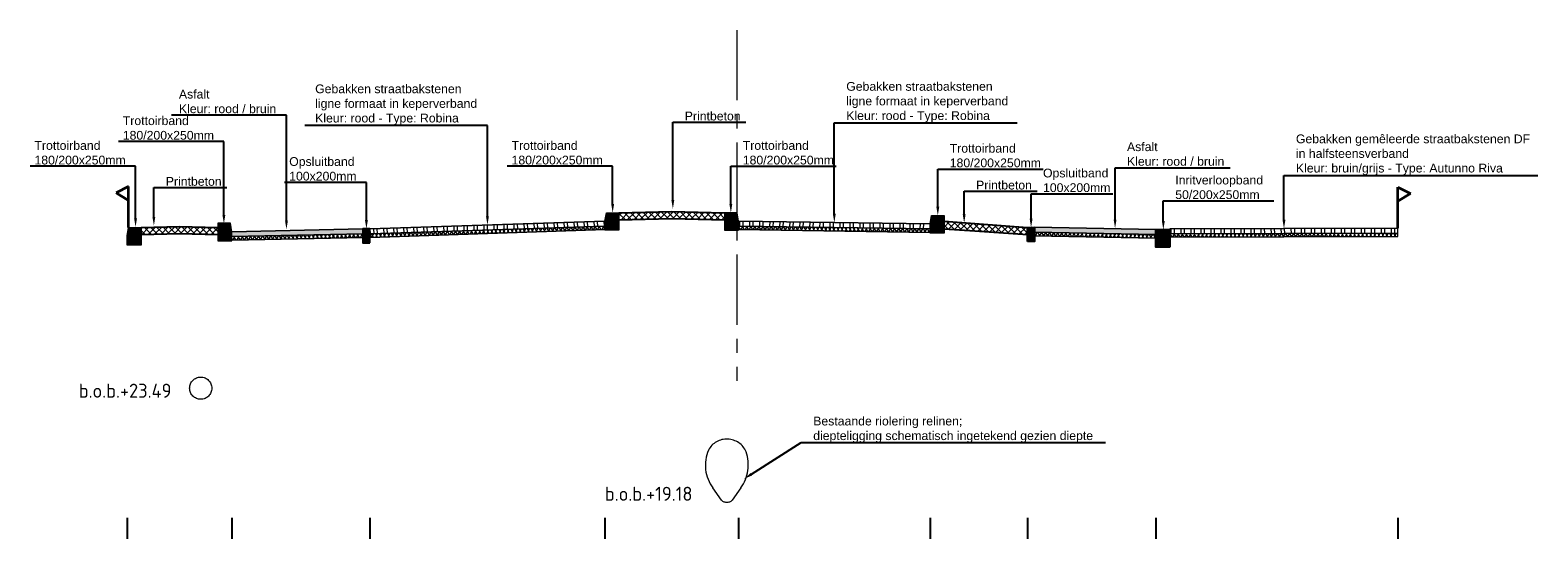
# Model space of a CAD drawing. Header units: metres. Extents: x 198530 to 198748, y 355169 to 355318.
# Tile 14 of 37: x 198571.69 to 198593.18, y 355241.5 to 355248.75. Entities that reach past the tile are written whole.
import ezdxf
from ezdxf import colors
from ezdxf.entities.mleader import LeaderData, LeaderLine
from ezdxf.math import Vec2, Vec3

# ---------------------------------------------------------------- set-up
doc = ezdxf.new("R2010")
doc.units = ezdxf.units.M
doc.linetypes.add('AM-AS', pattern=[16, 10, -2, 2, -2])
doc.linetypes.add('RI-GWA', pattern=[18.45, 6, -1.8, 1.75, -1.8, 1.75, -1.8, 1.75, -1.8])
doc.layers.get('Defpoints').update_dxf_attribs({"lineweight": 25})
for name, color, linetype, lineweight in [('B-WE-RI-GWA-BESTAANDE RIOLERING', 252, 'RI-GWA', 18), ('C3D-LABELS', 7, 'Continuous', 25), ('N-WE-AM-AS-G', 10, 'AM-AS', 18), ('N-WE-VH-TROTTOIRBAND 180 200', 7, 'RI-GWA', 18), ('N-WE-VH-TROTTOIRBAND 180 200-A', 252, 'RI-GWA', 18), ('N-WE-VH-VERHARDING_FUNDERING-G', 7, 'Continuous', 35), ('X-XX-AL-T25', 7, 'Continuous', 25)]:
    doc.layers.add(name, color=color, linetype=linetype, lineweight=lineweight)
doc.layers.add('N-WE-AL-DETAIL-G', color=7, linetype='Continuous')
doc.layers.add('N-WE-VH-VERHARDING_PRINTBETON-A', color=252, linetype='Continuous')
doc.styles.add('NLCS-ISO-M200-T25', font='NLCS-ISO.ttf', dxfattribs={"height": 0.5})
doc.styles.add('NLCS-ISO-M50-T25', font='NLCS-ISO.ttf', dxfattribs={"height": 0.125})
pattern_1 = [(60, (-3613.88653, -302.51122), (-0.0433012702, 0.025), []), (120, (-3613.88653, -302.51122), (-0.0433012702, -0.025), [])]

# ---------------------------------------------------------------- blocks, each defined once
blk = doc.blocks.new('Opsluitband_100x200')
at = {"layer": 'N-WE-AL-DETAIL-G'}
h = blk.add_hatch(color=252, dxfattribs=at)
h.dxf.hatch_style = 1
h.paths.add_polyline_path([(0.1, 0), (0, 0), (0, -0.2), (0.1, -0.2)])
blk.add_lwpolyline([(0, -0.2), (0, 0), (0.1, 0), (0.1, -0.2)], close=True)
blk = doc.blocks.new('*U108')
at = {"lineweight": 9}
h = blk.add_hatch(color=252, dxfattribs=at)
h.dxf.hatch_style = 1
h.paths.add_polyline_path([(0, 0), (-1.869, -0.047), (-1.869, -0.117), (0.001, -0.07)])
h = blk.add_hatch(dxfattribs=at)
h.set_pattern_fill('AVH-ASFALT', color=252, scale=0.05, pattern_type=2)
h.set_pattern_definition(pattern_1)
h.paths.add_polyline_path([(0.001, -0.07), (-1.869, -0.117), (-1.869, -0.167), (0.001, -0.12)])
for points in [[(0.001, -0.12), (-1.869, -0.167), (-1.87, -0.047), (0, 0)], [(0.001, -0.07), (-1.869, -0.117)]]:
    blk.add_lwpolyline(points, dxfattribs=at)
at = {"layer": 'Defpoints', "color": 6, "lineweight": 9}
for points in [[(0, 0), (-1.869, -0.047), (-1.869, -0.117), (0.001, -0.07)], [(0.001, -0.07), (-1.869, -0.117), (-1.869, -0.167), (0.001, -0.12)]]:
    blk.add_lwpolyline(points, close=True, dxfattribs=at)
blk = doc.blocks.new('*U84')
at = {"lineweight": 9}
h = blk.add_hatch(dxfattribs=at)
h.set_pattern_fill('ANSI32', color=252, scale=0.015, angle=47)
h.paths.add_polyline_path([(0, 0), (-3.351, -0.084), (-3.35, -0.154), (0.001, -0.07)])
h = blk.add_hatch(dxfattribs=at)
h.set_pattern_fill('AVH-ASFALT', color=252, scale=0.05, pattern_type=2)
h.set_pattern_definition(pattern_1)
h.paths.add_polyline_path([(0.001, -0.07), (-3.35, -0.154), (-3.35, -0.204), (0.001, -0.12)])
for points in [[(0.001, -0.12), (-3.35, -0.204), (-3.351, -0.084), (0, 0)], [(0.001, -0.07), (-3.35, -0.154)]]:
    blk.add_lwpolyline(points, dxfattribs=at)
at = {"layer": 'Defpoints', "color": 6, "lineweight": 9}
for points in [[(0, 0), (-3.351, -0.084), (-3.35, -0.154), (0.001, -0.07)], [(0.001, -0.07), (-3.35, -0.154), (-3.35, -0.204), (0.001, -0.12)]]:
    blk.add_lwpolyline(points, close=True, dxfattribs=at)
blk = doc.blocks.new('*U109')
at = {"lineweight": 9}
h = blk.add_hatch(color=252, dxfattribs=at)
h.dxf.hatch_style = 1
h.paths.add_polyline_path([(0, 0), (-1.73, -0.043), (-1.729, -0.113), (0.001, -0.07)])
h = blk.add_hatch(dxfattribs=at)
h.set_pattern_fill('AVH-ASFALT', color=252, scale=0.05, pattern_type=2)
h.set_pattern_definition(pattern_1)
h.paths.add_polyline_path([(0.001, -0.07), (-1.729, -0.113), (-1.729, -0.163), (0.001, -0.12)])
for points in [[(0.001, -0.12), (-1.729, -0.163), (-1.73, -0.043), (0, 0)], [(0.001, -0.07), (-1.729, -0.113)]]:
    blk.add_lwpolyline(points, dxfattribs=at)
at = {"layer": 'Defpoints', "color": 6, "lineweight": 9}
for points in [[(0, 0), (-1.73, -0.043), (-1.729, -0.113), (0.001, -0.07)], [(0.001, -0.07), (-1.729, -0.113), (-1.729, -0.163), (0.001, -0.12)]]:
    blk.add_lwpolyline(points, close=True, dxfattribs=at)
blk = doc.blocks.new('Inritverloopband_20x25')
at = {"layer": 'N-WE-AL-DETAIL-G'}
h = blk.add_hatch(color=252, dxfattribs=at)
h.dxf.hatch_style = 1
h.paths.add_polyline_path([(0.2, -0.25), (0, -0.25), (0, 0), (0.2, 0)])
blk.add_lwpolyline([(0.2, -0.25), (0, -0.25), (0, 0), (0.2, 0)], close=True)
blk.add_lwpolyline([(0.2, 0), (0.2, 0.01)])
blk = doc.blocks.new('*U85')
at = {"lineweight": 9}
h = blk.add_hatch(dxfattribs=at)
h.set_pattern_fill('ANSI32', color=252, scale=0.015, angle=47)
h.paths.add_polyline_path([(0, 0), (-3.249, -0.081), (-3.248, -0.151), (0.001, -0.07)])
h = blk.add_hatch(dxfattribs=at)
h.set_pattern_fill('AVH-ASFALT', color=252, scale=0.05, pattern_type=2)
h.set_pattern_definition(pattern_1)
h.paths.add_polyline_path([(0.001, -0.07), (-3.248, -0.151), (-3.248, -0.201), (0.001, -0.12)])
for points in [[(0.001, -0.12), (-3.248, -0.201), (-3.249, -0.081), (0, 0)], [(0.001, -0.07), (-3.248, -0.151)]]:
    blk.add_lwpolyline(points, dxfattribs=at)
at = {"layer": 'Defpoints', "color": 6, "lineweight": 9}
for points in [[(0, 0), (-3.249, -0.081), (-3.248, -0.151), (0.001, -0.07)], [(0.001, -0.07), (-3.248, -0.151), (-3.248, -0.201), (0.001, -0.12)]]:
    blk.add_lwpolyline(points, close=True, dxfattribs=at)
blk = doc.blocks.new('OBJ_Grens')
at = {"layer": 'N-WE-VH-VERHARDING_FUNDERING-G'}
for p, q in [((0, 0), (0, 0.586)), ((0, 0.586), (0.179, 0.496)), ((0.179, 0.496), (0, 0.386))]:
    blk.add_line(p, q, dxfattribs=at)
blk = doc.blocks.new('*U86')
at = {"lineweight": 9}
h = blk.add_hatch(dxfattribs=at)
h.set_pattern_fill('ANSI32', color=252, scale=0.015, angle=47)
h.paths.add_polyline_path([(0, 0), (-2.729, -0.068), (-2.729, -0.138), (0.001, -0.07)])
h = blk.add_hatch(dxfattribs=at)
h.set_pattern_fill('AVH-ASFALT', color=252, scale=0.05, pattern_type=2)
h.set_pattern_definition(pattern_1)
h.paths.add_polyline_path([(0.001, -0.07), (-2.729, -0.138), (-2.729, -0.188), (0.001, -0.12)])
for points in [[(0.001, -0.12), (-2.729, -0.188), (-2.729, -0.068), (0, 0)], [(0.001, -0.07), (-2.729, -0.138)]]:
    blk.add_lwpolyline(points, dxfattribs=at)
at = {"layer": 'Defpoints', "color": 6, "lineweight": 9}
for points in [[(0, 0), (-2.729, -0.068), (-2.729, -0.138), (0.001, -0.07)], [(0.001, -0.07), (-2.729, -0.138), (-2.729, -0.188), (0.001, -0.12)]]:
    blk.add_lwpolyline(points, close=True, dxfattribs=at)

msp = doc.modelspace()

# ---------------------------------------------------------------- hatches: boundary and pattern name
at = {"layer": 'N-WE-VH-TROTTOIRBAND 180 200-A'}
h = msp.add_hatch(color=256, dxfattribs=at)
h.dxf.hatch_style = 1
h.paths.add_polyline_path([(198579.902, 355246.152), (198580.082, 355246.152), (198580.082, 355245.902), (198579.882, 355245.902), (198579.882, 355246.032)])
h = msp.add_hatch(color=256, dxfattribs=at)
h.dxf.hatch_style = 1
h.paths.add_polyline_path([(198581.767, 355246.152), (198581.587, 355246.152), (198581.587, 355245.902), (198581.787, 355245.902), (198581.787, 355246.032)])
h = msp.add_hatch(color=256, dxfattribs=at)
h.dxf.hatch_style = 1
h.paths.add_polyline_path([(198584.537, 355246.112), (198584.717, 355246.112), (198584.717, 355245.862), (198584.517, 355245.862), (198584.517, 355245.992)])
h = msp.add_hatch(color=256, dxfattribs=at)
h.dxf.hatch_style = 1
h.paths.add_polyline_path([(198573.092, 355245.942), (198573.272, 355245.942), (198573.272, 355245.692), (198573.072, 355245.692), (198573.072, 355245.822)])
h = msp.add_hatch(color=256, dxfattribs=at)
h.dxf.hatch_style = 1
h.paths.add_polyline_path([(198574.542, 355246.002), (198574.362, 355246.002), (198574.362, 355245.752), (198574.562, 355245.752), (198574.562, 355245.882)])
at = {"layer": 'N-WE-VH-VERHARDING_PRINTBETON-A', "lineweight": 9}
h = msp.add_hatch(dxfattribs=at)
h.set_pattern_fill('ANSI37', color=256, scale=0.02)
h.set_pattern_definition([(45, (198567.433976, 355231.398595), (-0.04490128, 0.04490128), []), (135, (198567.433976, 355231.398595), (-0.04490128, -0.04490128), [])])
h.paths.add_polyline_path([(198581.587, 355246.152), (198580.835, 355246.171), (198580.082, 355246.152), (198580.083, 355246.052), (198580.835, 355246.071), (198581.587, 355246.052)])
h = msp.add_hatch(dxfattribs=at)
h.set_pattern_fill('ANSI37', color=256, scale=0.02)
h.set_pattern_definition([(45, (198560.416475, 355231.18341), (-0.04490128, 0.04490128), []), (135, (198560.416475, 355231.18341), (-0.04490128, -0.04490128), [])])
h.paths.add_polyline_path([(198574.362, 355245.942), (198573.817, 355245.955), (198573.272, 355245.942), (198573.272, 355245.842), (198573.817, 355245.855), (198574.362, 355245.842)])
h = msp.add_hatch(dxfattribs=at)
h.set_pattern_fill('ANSI37', color=256, scale=0.02)
h.set_pattern_definition([(45, (198571.753976, 355231.188595), (-0.04490128, 0.04490128), []), (135, (198571.753976, 355231.188595), (-0.04490128, -0.04490128), [])])
h.paths.add_polyline_path([(198585.907, 355245.942), (198585.157, 355245.998), (198584.722, 355246.031), (198584.721, 355245.924), (198585.155, 355245.896), (198585.907, 355245.842)])

# ---------------------------------------------------------------- linework, layer by layer
at = {"layer": 'B-WE-RI-GWA-BESTAANDE RIOLERING'}
msp.add_lwpolyline([(198581.542, 355242.057), (198581.421, 355242.23, -0.266628), (198581.357, 355242.77, -0.62829), (198581.894, 355242.746, -0.238625), (198581.819, 355242.23), (198581.698, 355242.057, -0.38881)], format="xyb", close=True, dxfattribs=at)
msp.add_circle((198574.12, 355243.652), 0.158, dxfattribs=at)
at = {"layer": 'C3D-LABELS', "color": 7, "linetype": 'Continuous', "lineweight": 25}
for p, q in [((198573.072, 355241.805), (198573.072, 355241.505)), ((198574.562, 355241.805), (198574.562, 355241.505)), ((198576.532, 355241.805), (198576.532, 355241.505)), ((198579.882, 355241.805), (198579.882, 355241.505)), ((198581.787, 355241.805), (198581.787, 355241.505)), ((198584.517, 355241.805), (198584.517, 355241.505)), ((198585.907, 355241.805), (198585.907, 355241.505)), ((198587.737, 355241.805), (198587.737, 355241.505)), ((198591.187, 355241.805), (198591.187, 355241.505))]:
    msp.add_line(p, q, dxfattribs=at)
at = {"layer": 'N-WE-AL-DETAIL-G'}
for points in [[(198580.082, 355246.152), (198580.835, 355246.171), (198581.587, 355246.152)], [(198580.082, 355246.052), (198580.835, 355246.071), (198581.587, 355246.052)], [(198573.272, 355245.942), (198573.817, 355245.955), (198574.362, 355245.942)], [(198573.272, 355245.842), (198573.817, 355245.855), (198574.362, 355245.842)], [(198584.717, 355246.032), (198585.155, 355245.998), (198585.907, 355245.942)], [(198584.717, 355245.925), (198585.155, 355245.896), (198585.907, 355245.842)]]:
    msp.add_lwpolyline(points, dxfattribs=at)
at = {"layer": 'N-WE-AM-AS-G', "ltscale": 0.1}
msp.add_lwpolyline([(198581.76, 355248.755), (198581.76, 355243.755)], dxfattribs=at)
at = {"layer": 'N-WE-VH-TROTTOIRBAND 180 200'}
for points in [[(198579.902, 355246.152), (198580.082, 355246.152), (198580.082, 355245.902), (198579.882, 355245.902), (198579.882, 355246.032)], [(198581.767, 355246.152), (198581.587, 355246.152), (198581.587, 355245.902), (198581.787, 355245.902), (198581.787, 355246.032)], [(198584.537, 355246.112), (198584.717, 355246.112), (198584.717, 355245.862), (198584.517, 355245.862), (198584.517, 355245.992)], [(198573.092, 355245.942), (198573.272, 355245.942), (198573.272, 355245.692), (198573.072, 355245.692), (198573.072, 355245.822)], [(198574.542, 355246.002), (198574.362, 355246.002), (198574.362, 355245.752), (198574.562, 355245.752), (198574.562, 355245.882)]]:
    msp.add_lwpolyline(points, close=True, dxfattribs=at)

# ---------------------------------------------------------------- block references
at = {"layer": 'N-WE-AL-DETAIL-G', "xscale": -1}
msp.add_blockref('OBJ_Grens', (198573.092, 355245.942), dxfattribs=at)
at = {"layer": 'N-WE-AL-DETAIL-G'}
for name, p in [('OBJ_Grens', (198591.187, 355245.932)), ('Inritverloopband_20x25', (198587.737, 355245.912))]:
    msp.add_blockref(name, p, dxfattribs=at)
at = {"layer": 'N-WE-AL-DETAIL-G', "xscale": -1}
for name, p, rotation in [('*U108', (198574.562, 355245.882), 2.657487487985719), ('Opsluitband_100x200', (198576.532, 355245.922), 359.9997513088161), ('*U86', (198581.787, 355246.032), 0.5926576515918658)]:
    msp.add_blockref(name, p, dxfattribs=dict(at, rotation=rotation))
at = {"layer": 'N-WE-AL-DETAIL-G'}
for name, p, rotation in [('*U84', (198579.882, 355246.032), 0.4485857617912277), ('Opsluitband_100x200', (198585.907, 355245.942), 0.0002486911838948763), ('*U109', (198587.737, 355245.912), 357.4920651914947), ('*U85', (198591.187, 355245.932), 358.7371870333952)]:
    msp.add_blockref(name, p, dxfattribs=dict(at, rotation=rotation))

# ---------------------------------------------------------------- texts
at = {"layer": 'B-WE-RI-GWA-BESTAANDE RIOLERING', "char_height": 0.2, "attachment_point": 1, "style": 'NLCS-ISO-M200-T25'}
for s, insert in [('b.o.b.+23.49', (198572.381, 355243.716)), ('b.o.b.+19.18', (198579.881, 355242.247))]:
    msp.add_mtext_dynamic_manual_height_columns(s, width=1.70356, gutter_width=2.5, heights=[0.543], dxfattribs=dict(at, insert=insert))

# ---------------------------------------------------------------- leaders
at = {"layer": 'X-XX-AL-T25'}
ml = msp.add_multileader_mtext('Standard', dxfattribs=at)
ml.set_content('{\\fArial|b0|i0|c0|p34;Gebakken straatbakstenen \\Pligne formaat in keperverband\\PKleur: rood - Type: Robina}', color=256, style='NLCS-ISO-M50-T25')
ml.set_leader_properties(color=256, linetype='ByLayer', lineweight=-1)
ml.build(insert=Vec2(0, 0))
ml.multileader.update_dxf_attribs({"text_left_attachment_type": 5, "text_right_attachment_type": 5, "dogleg_length": 0.125, "arrow_head_size": 0.125})
ctx = ml.context
ctx.base_point, ctx.char_height, ctx.arrow_head_size, ctx.landing_gap_size, ctx.plane_origin = Vec3(198583.277, 355247.433), 0.125, 0.125, 0.045, Vec3(198583.671, 355246.36)
ctx.left_attachment, ctx.right_attachment = 5, 5
notes = []
notes.append((ctx, [(0, (1, 1, 0), (198583.152, 355247.433), (1, 0), 0.125, [(0, [(198583.152, 355246.012)], 0, [])])]))
ctx.mtext.insert, ctx.mtext.flow_direction = Vec3(198583.322, 355248.016), 5
ml = msp.add_multileader_mtext('Standard', dxfattribs=at)
ml.set_content('{\\fArial|b0|i0|c0|p34;Asfalt\\PKleur: rood / bruin}', color=256, style='NLCS-ISO-M50-T25')
ml.set_leader_properties(color=256, linetype='ByLayer', lineweight=-1)
ml.build(insert=Vec2(0, 0))
ml.multileader.update_dxf_attribs({"text_left_attachment_type": 5, "text_right_attachment_type": 5, "dogleg_length": 0.125, "arrow_head_size": 0.125})
ctx = ml.context
ctx.base_point, ctx.char_height, ctx.arrow_head_size, ctx.landing_gap_size, ctx.plane_origin = Vec3(198573.764, 355247.542), 0.125, 0.125, 0.045, Vec3(198575.861, 355246.281)
ctx.left_attachment, ctx.right_attachment = 5, 5
notes.append((ctx, [(1, (1, 1, 0), (198575.342, 355247.542), (-1, 0), 0.125, [(0, [(198575.342, 355245.916)], 0, [])])]))
ctx.mtext.insert, ctx.mtext.flow_direction = Vec3(198573.809, 355247.905), 5
ml = msp.add_multileader_mtext('Standard', dxfattribs=at)
ml.set_content('{\\fArial|b0|i0|c0|p34;Gebakken straatbakstenen \\Pligne formaat in keperverband\\PKleur: rood - Type: Robina}', color=256, style='NLCS-ISO-M50-T25')
ml.set_leader_properties(color=256, linetype='ByLayer', lineweight=-1)
ml.build(insert=Vec2(0, 0))
ml.multileader.update_dxf_attribs({"text_left_attachment_type": 5, "text_right_attachment_type": 5, "dogleg_length": 0.125, "arrow_head_size": 0.125})
ctx = ml.context
ctx.base_point, ctx.char_height, ctx.arrow_head_size, ctx.landing_gap_size, ctx.plane_origin = Vec3(198575.706, 355247.398), 0.125, 0.125, 0.045, Vec3(198578.726, 355246.325)
ctx.left_attachment, ctx.right_attachment = 5, 5
notes.append((ctx, [(1, (1, 1, 0), (198578.207, 355247.398), (-1, 0), 0.125, [(0, [(198578.207, 355245.977)], 0, [])])]))
ctx.mtext.insert, ctx.mtext.flow_direction = Vec3(198575.751, 355247.981), 5
ml = msp.add_multileader_mtext('Standard', dxfattribs=at)
ml.set_content('{\\fArial|b0|i0|c0|p34;Printbeton}', color=256, style='NLCS-ISO-M50-T25')
ml.set_leader_properties(color=256, linetype='ByLayer', lineweight=-1)
ml.build(insert=Vec2(0, 0))
ml.multileader.update_dxf_attribs({"text_left_attachment_type": 5, "text_right_attachment_type": 5, "dogleg_length": 0.125, "arrow_head_size": 0.125})
ctx = ml.context
ctx.base_point, ctx.char_height, ctx.arrow_head_size, ctx.landing_gap_size, ctx.plane_origin = Vec3(198580.975, 355247.443), 0.125, 0.125, 0.045, Vec3(198581.369, 355246.556)
ctx.left_attachment, ctx.right_attachment = 5, 5
notes.append((ctx, [(0, (1, 1, 0), (198580.85, 355247.443), (1, 0), 0.125, [(0, [(198580.85, 355246.208)], 0, [])])]))
ctx.mtext.insert, ctx.mtext.flow_direction = Vec3(198581.02, 355247.593), 5
ml = msp.add_multileader_mtext('Standard', dxfattribs=at)
ml.set_content('{\\fArial|b0|i0|c0|p34;Trottoirband\\P180/200x250mm}', color=256, style='NLCS-ISO-M50-T25')
ml.set_leader_properties(color=256, linetype='ByLayer', lineweight=-1)
ml.build(insert=Vec2(0, 0))
ml.multileader.update_dxf_attribs({"text_left_attachment_type": 5, "text_right_attachment_type": 5, "dogleg_length": 0.125, "arrow_head_size": 0.125})
ctx = ml.context
ctx.base_point, ctx.char_height, ctx.arrow_head_size, ctx.landing_gap_size, ctx.plane_origin = Vec3(198572.964, 355247.167), 0.125, 0.125, 0.045, Vec3(198574.969, 355246.5)
ctx.left_attachment, ctx.right_attachment = 5, 5
notes.append((ctx, [(1, (1, 1, 0), (198574.45, 355247.167), (-1, 0), 0.125, [(0, [(198574.45, 355245.995)], 0, [])])]))
ctx.mtext.insert, ctx.mtext.flow_direction = Vec3(198573.009, 355247.527), 5
ml = msp.add_multileader_mtext('Standard', dxfattribs=at)
ml.set_content('{\\fArial|b0|i0|c0|p34;Trottoirband\\P180/200x250mm}', color=256, style='NLCS-ISO-M50-T25')
ml.set_leader_properties(color=256, linetype='ByLayer', lineweight=-1)
ml.build(insert=Vec2(0, 0))
ml.multileader.update_dxf_attribs({"text_left_attachment_type": 5, "text_right_attachment_type": 5, "dogleg_length": 0.125, "arrow_head_size": 0.125})
ctx = ml.context
ctx.base_point, ctx.char_height, ctx.arrow_head_size, ctx.landing_gap_size, ctx.plane_origin = Vec3(198571.705, 355246.814), 0.125, 0.125, 0.045, Vec3(198573.71, 355246.5)
ctx.left_attachment, ctx.right_attachment = 5, 5
notes.append((ctx, [(1, (1, 1, 0), (198573.191, 355246.814), (-1, 0), 0.125, [(0, [(198573.191, 355245.949)], 0, [])])]))
ctx.mtext.insert, ctx.mtext.flow_direction = Vec3(198571.75, 355247.174), 5
ml = msp.add_multileader_mtext('Standard', dxfattribs=at)
ml.set_content('{\\fArial|b0|i0|c0|p34;Trottoirband\\P180/200x250mm}', color=256, style='NLCS-ISO-M50-T25')
ml.set_leader_properties(color=256, linetype='ByLayer', lineweight=-1)
ml.build(insert=Vec2(0, 0))
ml.multileader.update_dxf_attribs({"text_left_attachment_type": 5, "text_right_attachment_type": 5, "dogleg_length": 0.125, "arrow_head_size": 0.125})
ctx = ml.context
ctx.base_point, ctx.char_height, ctx.arrow_head_size, ctx.landing_gap_size, ctx.plane_origin = Vec3(198578.506, 355246.814), 0.125, 0.125, 0.045, Vec3(198580.511, 355246.5)
ctx.left_attachment, ctx.right_attachment = 5, 5
notes.append((ctx, [(1, (1, 1, 0), (198579.992, 355246.814), (-1, 0), 0.125, [(0, [(198579.992, 355246.152)], 0, [])])]))
ctx.mtext.insert, ctx.mtext.flow_direction = Vec3(198578.551, 355247.174), 5
ml = msp.add_multileader_mtext('Standard', dxfattribs=at)
ml.set_content('{\\fArial|b0|i0|c0|p34;Trottoirband\\P180/200x250mm}', color=256, style='NLCS-ISO-M50-T25')
ml.set_leader_properties(color=256, linetype='ByLayer', lineweight=-1)
ml.build(insert=Vec2(0, 0))
ml.multileader.update_dxf_attribs({"text_left_attachment_type": 5, "text_right_attachment_type": 5, "dogleg_length": 0.125, "arrow_head_size": 0.125})
ctx = ml.context
ctx.base_point, ctx.char_height, ctx.arrow_head_size, ctx.landing_gap_size, ctx.plane_origin = Vec3(198581.802, 355246.814), 0.125, 0.125, 0.045, Vec3(198582.196, 355246.5)
ctx.left_attachment, ctx.right_attachment = 5, 5
notes.append((ctx, [(0, (1, 1, 0), (198581.677, 355246.814), (1, 0), 0.125, [(0, [(198581.677, 355246.152)], 0, [])])]))
ctx.mtext.insert, ctx.mtext.flow_direction = Vec3(198581.847, 355247.174), 5
ml = msp.add_multileader_mtext('Standard', dxfattribs=at)
ml.set_content('{\\fArial|b0|i0|c0|p34;Trottoirband\\P180/200x250mm}', color=256, style='NLCS-ISO-M50-T25')
ml.set_leader_properties(color=256, linetype='ByLayer', lineweight=-1)
ml.build(insert=Vec2(0, 0))
ml.multileader.update_dxf_attribs({"text_left_attachment_type": 5, "text_right_attachment_type": 5, "dogleg_length": 0.125, "arrow_head_size": 0.125})
ctx = ml.context
ctx.base_point, ctx.char_height, ctx.arrow_head_size, ctx.landing_gap_size, ctx.plane_origin = Vec3(198584.752, 355246.774), 0.125, 0.125, 0.045, Vec3(198585.146, 355246.46)
ctx.left_attachment, ctx.right_attachment = 5, 5
notes.append((ctx, [(0, (1, 1, 0), (198584.627, 355246.774), (1, 0), 0.125, [(0, [(198584.627, 355246.112)], 0, [])])]))
ctx.mtext.insert, ctx.mtext.flow_direction = Vec3(198584.797, 355247.134), 5
ml = msp.add_multileader_mtext('Standard', dxfattribs=at)
ml.set_content('{\\fArial|b0|i0|c0|p34;Asfalt\\PKleur: rood / bruin}', color=256, style='NLCS-ISO-M50-T25')
ml.set_leader_properties(color=256, linetype='ByLayer', lineweight=-1)
ml.build(insert=Vec2(0, 0))
ml.multileader.update_dxf_attribs({"text_left_attachment_type": 5, "text_right_attachment_type": 5, "dogleg_length": 0.125, "arrow_head_size": 0.125})
ctx = ml.context
ctx.base_point, ctx.char_height, ctx.arrow_head_size, ctx.landing_gap_size, ctx.plane_origin = Vec3(198587.279, 355246.794), 0.125, 0.125, 0.045, Vec3(198587.673, 355246.279)
ctx.left_attachment, ctx.right_attachment = 5, 5
notes.append((ctx, [(0, (1, 1, 0), (198587.154, 355246.794), (1, 0), 0.125, [(0, [(198587.154, 355245.931)], 0, [])])]))
ctx.mtext.insert, ctx.mtext.flow_direction = Vec3(198587.324, 355247.156), 5
ml = msp.add_multileader_mtext('Standard', dxfattribs=at)
ml.set_content('{\\fArial|b0|i0|c0|p34;Gebakken gemêleerde straatbakstenen DF \\Pin halfsteensverband\\PKleur: bruin/grijs - Type: Autunno Riva}', color=256, style='NLCS-ISO-M50-T25')
ml.set_leader_properties(color=256, linetype='ByLayer', lineweight=-1)
ml.build(insert=Vec2(0, 0))
ml.multileader.update_dxf_attribs({"text_left_attachment_type": 5, "text_right_attachment_type": 5, "dogleg_length": 0.125, "arrow_head_size": 0.125})
ctx = ml.context
ctx.base_point, ctx.char_height, ctx.arrow_head_size, ctx.landing_gap_size, ctx.plane_origin = Vec3(198589.687, 355246.683), 0.125, 0.125, 0.045, Vec3(198588.005, 355246.217)
ctx.left_attachment, ctx.right_attachment = 5, 5
notes.append((ctx, [(0, (1, 1, 0), (198589.562, 355246.683), (1, 0), 0.125, [(0, [(198589.562, 355245.927)], 0, [])])]))
ctx.mtext.insert, ctx.mtext.flow_direction = Vec3(198589.732, 355247.268), 5
ml = msp.add_multileader_mtext('Standard', dxfattribs=at)
ml.set_content('{\\fArial|b0|i0|c0|p34;Opsluitband\\P100x200mm}', color=256, style='NLCS-ISO-M50-T25')
ml.set_leader_properties(color=256, linetype='ByLayer', lineweight=-1)
ml.build(insert=Vec2(0, 0))
ml.multileader.update_dxf_attribs({"text_left_attachment_type": 5, "text_right_attachment_type": 5, "dogleg_length": 0.125, "arrow_head_size": 0.125})
ctx = ml.context
ctx.base_point, ctx.char_height, ctx.arrow_head_size, ctx.landing_gap_size, ctx.plane_origin = Vec3(198575.336, 355246.584), 0.125, 0.125, 0.045, Vec3(198577.001, 355246.27)
ctx.left_attachment, ctx.right_attachment = 5, 5
notes.append((ctx, [(1, (1, 1, 0), (198576.482, 355246.584), (-1, 0), 0.125, [(0, [(198576.482, 355245.922)], 0, [])])]))
ctx.mtext.insert, ctx.mtext.flow_direction = Vec3(198575.381, 355246.945), 5
ml = msp.add_multileader_mtext('Standard', dxfattribs=at)
ml.set_content('{\\fArial|b0|i0|c0|p34;Opsluitband\\P100x200mm}', color=256, style='NLCS-ISO-M50-T25')
ml.set_leader_properties(color=256, linetype='ByLayer', lineweight=-1)
ml.build(insert=Vec2(0, 0))
ml.multileader.update_dxf_attribs({"text_left_attachment_type": 5, "text_right_attachment_type": 5, "dogleg_length": 0.125, "arrow_head_size": 0.125})
ctx = ml.context
ctx.base_point, ctx.char_height, ctx.arrow_head_size, ctx.landing_gap_size, ctx.plane_origin = Vec3(198586.082, 355246.42), 0.125, 0.125, 0.045, Vec3(198586.476, 355246.29)
ctx.left_attachment, ctx.right_attachment = 5, 5
notes.append((ctx, [(0, (1, 1, 0), (198585.957, 355246.42), (1, 0), 0.125, [(0, [(198585.957, 355245.942)], 0, [])])]))
ctx.mtext.insert, ctx.mtext.flow_direction = Vec3(198586.127, 355246.781), 5
ml = msp.add_multileader_mtext('Standard', dxfattribs=at)
ml.set_content('{\\fArial|b0|i0|c0|p34;Printbeton}', color=256, style='NLCS-ISO-M50-T25')
ml.set_leader_properties(color=256, linetype='ByLayer', lineweight=-1)
ml.build(insert=Vec2(0, 0))
ml.multileader.update_dxf_attribs({"text_left_attachment_type": 5, "text_right_attachment_type": 5, "dogleg_length": 0.125, "arrow_head_size": 0.125})
ctx = ml.context
ctx.base_point, ctx.char_height, ctx.arrow_head_size, ctx.landing_gap_size, ctx.plane_origin = Vec3(198573.577, 355246.512), 0.125, 0.125, 0.045, Vec3(198573.971, 355246.316)
ctx.left_attachment, ctx.right_attachment = 5, 5
notes.append((ctx, [(0, (1, 1, 0), (198573.452, 355246.512), (1, 0), 0.125, [(0, [(198573.452, 355245.968)], 0, [])])]))
ctx.mtext.insert, ctx.mtext.flow_direction = Vec3(198573.622, 355246.662), 5
ml = msp.add_multileader_mtext('Standard', dxfattribs=at)
ml.set_content('{\\fArial|b0|i0|c0|p34;Printbeton}', color=256, style='NLCS-ISO-M50-T25')
ml.set_leader_properties(color=256, linetype='ByLayer', lineweight=-1)
ml.build(insert=Vec2(0, 0))
ml.multileader.update_dxf_attribs({"text_left_attachment_type": 5, "text_right_attachment_type": 5, "dogleg_length": 0.125, "arrow_head_size": 0.125})
ctx = ml.context
ctx.base_point, ctx.char_height, ctx.arrow_head_size, ctx.landing_gap_size, ctx.plane_origin = Vec3(198585.128, 355246.459), 0.125, 0.125, 0.045, Vec3(198585.523, 355246.353)
ctx.left_attachment, ctx.right_attachment = 5, 5
notes.append((ctx, [(0, (1, 1, 0), (198585.003, 355246.459), (1, 0), 0.125, [(0, [(198585.003, 355246.005)], 0, [])])]))
ctx.mtext.insert, ctx.mtext.flow_direction = Vec3(198585.173, 355246.609), 5
ml = msp.add_multileader_mtext('Standard', dxfattribs=at)
ml.set_content('{\\fArial|b0|i0|c0|p34;Inritverloopband \\P50/200x250mm}', color=256, style='NLCS-ISO-M50-T25')
ml.set_leader_properties(color=256, linetype='ByLayer', lineweight=-1)
ml.build(insert=Vec2(0, 0))
ml.multileader.update_dxf_attribs({"text_left_attachment_type": 5, "text_right_attachment_type": 5, "dogleg_length": 0.125, "arrow_head_size": 0.125})
ctx = ml.context
ctx.base_point, ctx.char_height, ctx.arrow_head_size, ctx.landing_gap_size, ctx.plane_origin = Vec3(198587.967, 355246.321), 0.125, 0.125, 0.045, Vec3(198588.361, 355246.258)
ctx.left_attachment, ctx.right_attachment = 5, 5
notes.append((ctx, [(0, (1, 1, 0), (198587.842, 355246.321), (1, 0), 0.125, [(0, [(198587.842, 355245.91)], 0, [])])]))
ctx.mtext.insert, ctx.mtext.flow_direction = Vec3(198588.012, 355246.681), 5
ml = msp.add_multileader_mtext('Standard', dxfattribs=at)
ml.set_content('{\\fArial|b0|i0|c0|p34;Bestaande riolering relinen;\\Pdiepteligging schematisch ingetekend gezien diepte}', color=256, style='NLCS-ISO-M50-T25')
ml.set_leader_properties(color=256, linetype='ByLayer', lineweight=-1)
ml.build(insert=Vec2(0, 0))
ml.multileader.update_dxf_attribs({"text_left_attachment_type": 5, "text_right_attachment_type": 5, "dogleg_length": 0.125, "arrow_head_size": 0.125})
ctx = ml.context
ctx.base_point, ctx.char_height, ctx.arrow_head_size, ctx.landing_gap_size, ctx.plane_origin = Vec3(198582.806, 355242.876), 0.125, 0.125, 0.045, Vec3(198583.201, 355242.562)
ctx.left_attachment, ctx.right_attachment = 5, 5
notes.append((ctx, [(0, (1, 1, 0), (198582.681, 355242.876), (1, 0), 0.125, [(0, [(198581.865, 355242.359)], 0, [])])]))
ctx.mtext.insert, ctx.mtext.flow_direction = Vec3(198582.851, 355243.246), 5
for ctx, leaders in notes:
    for number, flags, end, landing, length, lines in leaders:
        leader = LeaderData()
        leader.index, (leader.has_last_leader_line, leader.has_dogleg_vector, leader.attachment_direction) = number, flags
        leader.last_leader_point, leader.dogleg_vector, leader.dogleg_length = Vec3(end), Vec3(landing), length
        for number, points, colour, breaks in lines:
            line = LeaderLine()
            line.index, line.vertices, line.color, line.breaks = number, Vec3.list(points), colors.encode_raw_color(colour), breaks
            leader.lines.append(line)
        ctx.leaders.append(leader)

doc.saveas('drawing.dxf')
